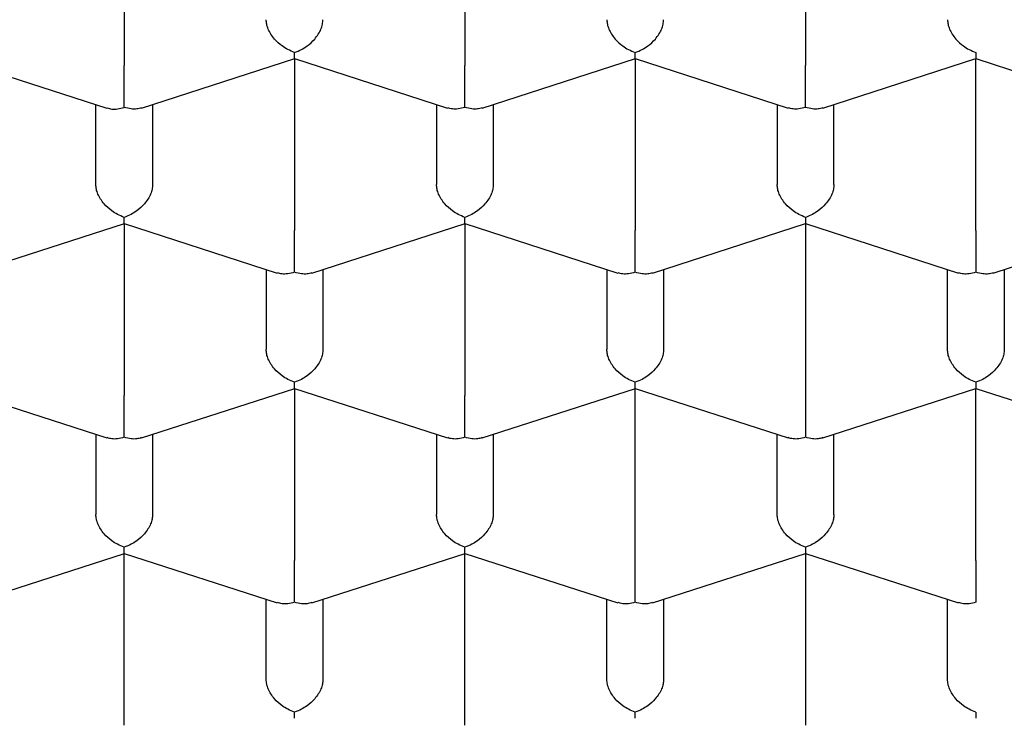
# Model space of a CAD drawing. Header units: millimetres. Extents: x 8 to 1084, y 12 to 961.
# Tile 9 of 48: x 405.23 to 409.57, y 838.36 to 841.43. Entities that reach past the tile are written whole.
import ezdxf

# ---------------------------------------------------------------- set-up
doc = ezdxf.new("R2010")
doc.units = ezdxf.units.MM

msp = doc.modelspace()

# ---------------------------------------------------------------- linework, layer by layer
at = {"color": 7, "linetype": 'Continuous', "lineweight": 30}
for p, q in [((405.6909, 841.9896), (405.6909, 841.2332)), ((407.1909, 841.9896), (407.1909, 841.2332)), ((408.6909, 841.9896), (408.6909, 841.2332)), ((404.9405, 841.2634), (405.6146, 841.0457)), ((405.7673, 841.0458), (406.4414, 841.2634)), ((406.4405, 841.2634), (407.1144, 841.0458)), ((406.4409, 841.2632), (406.4409, 840.5067)), ((407.2673, 841.0458), (407.9414, 841.2634)), ((407.9405, 841.2634), (408.6144, 841.0458)), ((407.9409, 841.2632), (407.9409, 840.5067)), ((408.7673, 841.0458), (409.4412, 841.2634)), ((409.4403, 841.2634), (410.1144, 841.0458)), ((409.4409, 840.5067), (409.4409, 841.2632)), ((405.5659, 840.7085), (405.5659, 841.0614)), ((405.8159, 841.0614), (405.8159, 840.7085)), ((407.0659, 841.0614), (407.0659, 840.7085)), ((407.3159, 841.0614), (407.3159, 840.7085)), ((408.5659, 841.0614), (408.5659, 840.7085)), ((408.8159, 840.7085), (408.8159, 841.0614)), ((405.0173, 840.3194), (405.6914, 840.537)), ((405.6905, 840.5369), (406.3644, 840.3194)), ((405.6909, 840.5368), (405.6909, 839.7803)), ((406.5173, 840.3194), (407.1914, 840.537)), ((407.1905, 840.5369), (407.8644, 840.3194)), ((407.1909, 840.5368), (407.1909, 839.7803)), ((408.0173, 840.3194), (408.6912, 840.5369)), ((408.6903, 840.537), (409.3644, 840.3194)), ((408.6909, 840.5368), (408.6909, 839.7803)), ((409.5173, 840.3194), (410.1912, 840.5369)), ((406.3159, 840.335), (406.3159, 839.9821)), ((406.5659, 840.335), (406.5659, 839.9821)), ((407.8159, 840.335), (407.8159, 839.9821)), ((408.0659, 840.335), (408.0659, 839.9821)), ((409.3159, 839.9821), (409.3159, 840.335)), ((409.5659, 840.335), (409.5659, 839.9821)), ((404.9405, 839.8105), (405.6144, 839.5929)), ((405.7673, 839.5929), (406.4414, 839.8106)), ((406.4405, 839.8105), (407.1144, 839.5929)), ((406.4409, 839.8104), (406.4409, 839.0539)), ((407.2673, 839.5929), (407.9414, 839.8106)), ((407.9405, 839.8105), (408.6144, 839.5929)), ((407.9409, 839.0539), (407.9409, 839.8104)), ((408.7673, 839.5929), (409.4412, 839.8105)), ((409.4403, 839.8106), (410.1144, 839.5929)), ((409.4409, 839.0539), (409.4409, 839.8104)), ((405.5659, 839.6086), (405.5659, 839.2557)), ((405.8159, 839.6086), (405.8159, 839.2557)), ((407.0659, 839.6086), (407.0659, 839.2557)), ((407.3159, 839.6086), (407.3159, 839.2557)), ((408.5659, 839.2557), (408.5659, 839.6086)), ((408.8159, 839.2557), (408.8159, 839.6086)), ((405.0173, 838.8665), (405.6914, 839.0842)), ((405.6905, 839.0841), (406.3644, 838.8665)), ((405.6909, 838.3275), (405.6909, 839.084)), ((406.5173, 838.8665), (407.1914, 839.0842)), ((407.1905, 839.0841), (407.8644, 838.8665)), ((407.1909, 838.3275), (407.1909, 839.084)), ((408.0173, 838.8665), (408.6912, 839.0841)), ((408.6903, 839.0842), (409.3644, 838.8665)), ((408.6909, 839.084), (408.6909, 838.3275)), ((406.3159, 838.5293), (406.3159, 838.8822)), ((406.5659, 838.8822), (406.5659, 838.5293)), ((407.8159, 838.5293), (407.8159, 838.8822)), ((408.0659, 838.8822), (408.0659, 838.5293)), ((409.3159, 838.5293), (409.3159, 838.8822))]:
    msp.add_line(p, q, dxfattribs=at)
for points, knots in [([(402.1659, 841.16), (402.1671, 841.2206), (402.1697, 841.3417), (402.1902, 841.5231), (402.2228, 841.7038), (402.2687, 841.8837), (402.3276, 842.0624), (402.3994, 842.2396), (402.4839, 842.4151), (402.5819, 842.59), (402.6937, 842.7642), (402.8195, 842.9371), (402.958, 843.107), (403.109, 843.2735), (403.2722, 843.4363), (403.4474, 843.5951), (403.6342, 843.7498), (403.8341, 843.9014), (404.0475, 844.0495), (404.2741, 844.1938), (404.5115, 844.3325), (404.7569, 844.4642), (405.0096, 844.5887), (405.2689, 844.7062), (405.5367, 844.8175), (405.8151, 844.9235), (406.1041, 845.0238), (406.4033, 845.118), (406.7095, 845.2049), (407.019, 845.2837), (407.3312, 845.3544), (407.6454, 845.4172), (407.964, 845.4727), (408.2894, 845.5211), (408.6214, 845.5622), (408.9596, 845.5957), (409.3, 845.6211), (409.6387, 845.6382), (409.9751, 845.6471), (410.3088, 845.6482), (410.6423, 845.6416), (410.9781, 845.6271), (411.3158, 845.6045), (411.6547, 845.5735), (411.9909, 845.5345), (412.3206, 845.488), (412.6434, 845.4342), (412.9589, 845.3735), (413.2697, 845.3056), (413.578, 845.2298), (413.8832, 845.1459), (414.1847, 845.0539), (414.4789, 844.9549), (414.7624, 844.8499), (415.0352, 844.7394), (415.297, 844.6237), (415.55, 844.502), (415.7961, 844.3734), (416.0345, 844.2377), (416.2645, 844.0951), (416.4834, 843.9472), (416.6889, 843.7956), (416.8808, 843.6408), (417.0594, 843.4832), (417.2261, 843.3216), (417.3822, 843.1546), (417.5268, 842.9825), (417.6595, 842.8054), (417.7785, 842.6253), (417.8882, 842.4348), (417.9858, 842.2338), (418.0692, 842.0221), (418.1345, 841.8081), (418.181, 841.5927), (418.2104, 841.3765), (418.214, 841.2321), (418.2159, 841.16)], [0, 0, 0, 0, 0.012881, 0.025772, 0.038664, 0.051545, 0.064426, 0.077317, 0.090209, 0.10309, 0.116325, 0.129571, 0.142817, 0.156052, 0.169277, 0.182514, 0.195751, 0.208977, 0.222586, 0.236209, 0.249831, 0.26344, 0.276666, 0.289903, 0.30314, 0.316365, 0.329975, 0.343597, 0.357219, 0.370828, 0.384054, 0.397291, 0.410528, 0.423753, 0.437363, 0.450985, 0.464607, 0.478217, 0.491442, 0.504679, 0.517916, 0.531142, 0.544751, 0.558373, 0.571995, 0.585605, 0.598831, 0.612068, 0.625305, 0.63853, 0.65214, 0.665762, 0.679384, 0.692993, 0.706219, 0.719456, 0.732693, 0.745918, 0.759528, 0.77315, 0.786772, 0.800382, 0.813607, 0.826844, 0.840081, 0.853307, 0.866916, 0.880538, 0.89416, 0.90777, 0.923112, 0.938489, 0.953885, 0.969281, 0.984658, 1, 1, 1, 1]), ([(406.4409, 841.291), (406.4308, 841.2948), (406.4121, 841.302), (406.3816, 841.3215), (406.3556, 841.3445), (406.336, 841.3708), (406.3244, 841.393), (406.3172, 841.4147), (406.3163, 841.4283), (406.3159, 841.4349)], [0, 0, 0, 0, 0.1651044, 0.3072931, 0.5226184, 0.6510258, 0.7726688, 0.8885917, 1, 1, 1, 1]), ([(406.4409, 841.291), (406.451, 841.2948), (406.4698, 841.3019), (406.5005, 841.3212), (406.5261, 841.3446), (406.5458, 841.3708), (406.5574, 841.3929), (406.5645, 841.4147), (406.5654, 841.4283), (406.5659, 841.4349)], [0, 0, 0, 0, 0.165104, 0.307293, 0.522618, 0.651026, 0.772669, 0.888592, 1, 1, 1, 1]), ([(407.8159, 841.4349), (407.8163, 841.4283), (407.8172, 841.4147), (407.8244, 841.3929), (407.836, 841.3708), (407.8557, 841.3446), (407.8813, 841.3212), (407.9119, 841.3019), (407.9307, 841.2948), (407.9409, 841.291)], [0, 0, 0, 0, 0.111393, 0.227311, 0.348959, 0.477381, 0.69267, 0.834868, 1, 1, 1, 1]), ([(407.9409, 841.291), (407.951, 841.2948), (407.9698, 841.3019), (408.0005, 841.3212), (408.0261, 841.3446), (408.0458, 841.3708), (408.0574, 841.3929), (408.0645, 841.4147), (408.0654, 841.4283), (408.0659, 841.4349)], [0, 0, 0, 0, 0.165104, 0.307293, 0.522618, 0.651026, 0.772669, 0.888592, 1, 1, 1, 1]), ([(409.3159, 841.4349), (409.3163, 841.4283), (409.3172, 841.4147), (409.3244, 841.3929), (409.336, 841.3708), (409.3557, 841.3446), (409.3813, 841.3212), (409.4119, 841.3019), (409.4307, 841.2948), (409.4409, 841.291)], [0, 0, 0, 0, 0.1113932, 0.2273113, 0.3489592, 0.477381, 0.6926704, 0.8348682, 1, 1, 1, 1]), ([(400.841, 841.3347), (400.8415, 841.3081), (400.8424, 841.2541), (400.8465, 841.1755), (400.8523, 841.097), (400.8599, 841.019), (400.869, 840.9431), (400.8791, 840.8727), (400.8896, 840.809), (400.8998, 840.7541), (400.9094, 840.7063), (400.9182, 840.6652), (400.9269, 840.6271), (400.9366, 840.5868), (400.9485, 840.5399), (400.9632, 840.4857), (400.9807, 840.425), (401.0067, 840.3414), (401.041, 840.2409), (401.0804, 840.1378), (401.1155, 840.0526), (401.1453, 839.9846), (401.1733, 839.924), (401.199, 839.8706), (401.2245, 839.8193), (401.2529, 839.7644), (401.287, 839.7011), (401.3423, 839.6029), (401.4214, 839.4724), (401.5277, 839.3133), (401.6165, 839.192), (401.6811, 839.1086), (401.7176, 839.0627), (401.7545, 839.0174), (401.7919, 838.9726), (401.8288, 838.9294), (401.8632, 838.8899), (401.8928, 838.8567), (401.9163, 838.8307), (401.9347, 838.8106), (401.9517, 838.7921), (401.9711, 838.7712), (401.9955, 838.7454), (402.0251, 838.7144), (402.0649, 838.6735), (402.1163, 838.6218), (402.1789, 838.5607), (402.2465, 838.4967), (402.3168, 838.4323), (402.3893, 838.3679), (402.4643, 838.3035), (402.5416, 838.239), (402.6303, 838.1673), (402.7315, 838.0885), (402.8453, 838.0036), (402.9582, 837.9227), (403.0652, 837.849), (403.1615, 837.7849), (403.239, 837.7349), (403.2989, 837.6971), (403.3437, 837.6692), (403.3836, 837.6447), (403.4193, 837.623), (403.4534, 837.6026), (403.4895, 837.5812), (403.5365, 837.5536), (403.5979, 837.5181), (403.6758, 837.4741), (403.7673, 837.4237), (403.8728, 837.3673), (403.9916, 837.3059), (404.1182, 837.2427), (404.2461, 837.1812), (404.3796, 837.1193), (404.5171, 837.0581), (404.6572, 836.998), (404.7885, 836.9439), (404.9104, 836.8954), (405.0254, 836.8511), (405.1394, 836.8086), (405.2598, 836.7651), (405.3917, 836.7191), (405.5366, 836.6705), (405.695, 836.6196), (405.8635, 836.5681), (406.0411, 836.5165), (406.2213, 836.467), (406.4003, 836.4205), (406.5715, 836.3785), (406.7426, 836.3386), (406.912, 836.3013), (407.0782, 836.2668), (407.2301, 836.2371), (407.3688, 836.2112), (407.5022, 836.1876), (407.6478, 836.1633), (407.8146, 836.1372), (408.005, 836.1097), (408.2117, 836.0827), (408.4184, 836.0586), (408.6231, 836.0374), (408.8227, 836.0193), (409.0251, 836.0035), (409.2227, 835.9906), (409.408, 835.9807), (409.5804, 835.9734), (409.7398, 835.9683), (409.8874, 835.9649), (410.0261, 835.9629), (410.1578, 835.9622), (410.29, 835.9624), (410.4276, 835.9638), (410.5769, 835.9666), (410.7381, 835.9712), (410.9226, 835.9783), (411.1317, 835.9889), (411.3648, 836.004), (411.6057, 836.0232), (411.8822, 836.0495), (412.1886, 836.0844), (412.523, 836.1299), (412.8503, 836.1817), (413.1705, 836.2396), (413.5115, 836.309), (413.8719, 836.3918), (414.2495, 836.4899), (414.6157, 836.5965), (414.9702, 836.7111), (415.3107, 836.8326), (415.6372, 836.9606), (415.9498, 837.0945), (416.2506, 837.2351), (416.4694, 837.3463), (416.6135, 837.4235), (416.6876, 837.4642), (416.759, 837.5041), (416.8235, 837.5411), (416.8776, 837.5726), (416.9177, 837.5963), (416.9458, 837.6131), (416.9679, 837.6264), (416.9925, 837.6413), (417.0243, 837.6608), (417.0642, 837.6854), (417.112, 837.7154), (417.1675, 837.7508), (417.2297, 837.7912), (417.2954, 837.8349), (417.3616, 837.8798), (417.4261, 837.9247), (417.5165, 837.9889), (417.6297, 838.0723), (417.7679, 838.1795), (417.9026, 838.2896), (418.0344, 838.4036), (418.159, 838.5175), (418.2555, 838.6109), (418.3266, 838.6826), (418.3727, 838.7302), (418.4137, 838.7736), (418.4465, 838.809), (418.472, 838.837), (418.4932, 838.8606), (418.5158, 838.886), (418.5434, 838.9175), (418.5773, 838.9568), (418.6172, 839.0042), (418.6609, 839.0576), (418.7058, 839.1141), (418.7495, 839.171), (418.7913, 839.227), (418.8533, 839.3127), (418.9308, 839.4262), (419.0042, 839.5435), (419.0547, 839.6295), (419.0852, 839.6835), (419.1096, 839.7279), (419.1267, 839.7601), (419.1382, 839.7821), (419.147, 839.7991), (419.1575, 839.8197), (419.1714, 839.8473), (419.1904, 839.8859), (419.2139, 839.9353), (419.24, 839.9926), (419.2655, 840.0511), (419.2892, 840.1083), (419.3112, 840.1639), (419.3327, 840.221), (419.3532, 840.2782), (419.3718, 840.3333), (419.3871, 840.3809), (419.3981, 840.4169), (419.4061, 840.444), (419.413, 840.4676), (419.421, 840.4961), (419.4309, 840.5324), (419.4423, 840.5768), (419.4549, 840.6291), (419.4693, 840.6934), (419.4849, 840.7709), (419.5007, 840.8624), (419.5153, 840.9648), (419.5274, 841.0783), (419.5364, 841.2028), (419.538, 841.2895), (419.5389, 841.3346)], [0, 0, 0, 0, 0.004016, 0.008152, 0.012411, 0.016796, 0.02131, 0.025683, 0.029368, 0.032626, 0.035458, 0.037863, 0.039905, 0.042206, 0.044925, 0.048063, 0.051618, 0.055432, 0.062544, 0.069109, 0.073517, 0.077573, 0.081174, 0.084317, 0.087132, 0.090391, 0.094225, 0.098615, 0.108308, 0.118264, 0.128344, 0.131319, 0.134272, 0.137202, 0.140111, 0.142997, 0.145682, 0.147877, 0.149579, 0.150834, 0.151887, 0.153279, 0.155018, 0.157102, 0.159532, 0.163328, 0.167665, 0.172117, 0.176618, 0.18117, 0.18577, 0.190421, 0.195121, 0.201464, 0.207896, 0.214265, 0.220003, 0.225056, 0.229426, 0.231984, 0.234232, 0.23622, 0.238006, 0.239591, 0.241292, 0.243367, 0.246533, 0.250299, 0.254665, 0.259632, 0.2652, 0.271196, 0.276969, 0.282452, 0.288936, 0.294963, 0.300535, 0.305651, 0.310313, 0.314858, 0.319727, 0.325071, 0.330889, 0.337184, 0.343953, 0.350772, 0.357915, 0.364764, 0.371211, 0.377257, 0.383916, 0.390008, 0.395532, 0.400488, 0.405038, 0.409892, 0.416112, 0.422873, 0.430174, 0.438016, 0.444679, 0.451688, 0.458924, 0.465807, 0.472261, 0.478181, 0.483688, 0.48878, 0.493459, 0.498047, 0.502399, 0.507135, 0.512286, 0.517852, 0.523832, 0.531413, 0.53957, 0.5481, 0.556576, 0.568566, 0.580418, 0.592132, 0.603709, 0.615154, 0.629591, 0.643894, 0.658064, 0.672102, 0.686019, 0.699574, 0.713016, 0.726371, 0.739677, 0.74321, 0.746739, 0.750265, 0.753503, 0.756156, 0.758223, 0.759437, 0.760346, 0.761524, 0.763119, 0.76513, 0.767558, 0.770403, 0.773666, 0.777217, 0.780736, 0.784207, 0.787629, 0.795506, 0.803114, 0.811435, 0.819509, 0.827479, 0.835349, 0.838779, 0.842093, 0.845009, 0.847509, 0.849181, 0.850601, 0.852187, 0.85421, 0.85681, 0.859895, 0.86346, 0.867165, 0.870796, 0.874353, 0.877835, 0.887027, 0.895655, 0.899527, 0.902811, 0.905507, 0.907614, 0.908638, 0.909489, 0.910681, 0.912328, 0.914432, 0.917574, 0.921115, 0.924572, 0.927933, 0.931199, 0.93437, 0.937984, 0.941257, 0.94403, 0.946305, 0.947515, 0.94872, 0.950383, 0.95252, 0.955132, 0.958219, 0.961781, 0.966536, 0.971937, 0.977985, 0.984678, 0.992017, 1, 1, 1, 1]), ([(406.441, 841.2649), (406.441, 841.2648), (406.4412, 841.2646), (406.441, 841.2742), (406.4409, 841.2851), (406.4409, 841.291)], [0, 0, 0, 0, 0.304743, 0.62643, 1, 1, 1, 1]), ([(407.941, 841.2649), (407.941, 841.2648), (407.9412, 841.2646), (407.941, 841.2742), (407.9409, 841.2851), (407.9409, 841.291)], [0, 0, 0, 0, 0.304743, 0.62643, 1, 1, 1, 1]), ([(409.4409, 841.291), (409.4408, 841.2851), (409.4407, 841.2742), (409.4406, 841.2646), (409.4407, 841.2648), (409.4408, 841.2649)], [0, 0, 0, 0, 0.373148, 0.694505, 1, 1, 1, 1]), ([(405.6909, 841.0488), (405.6909, 841.0559), (405.691, 841.0691), (405.6912, 841.0984), (405.6908, 841.1299), (405.6909, 841.1625), (405.691, 841.1884), (405.6909, 841.2125), (405.6909, 841.2264), (405.6909, 841.2332)], [0, 0, 0, 0, 0.1651044, 0.3072931, 0.5226184, 0.6510258, 0.7726688, 0.8885917, 1, 1, 1, 1]), ([(407.1909, 841.0488), (407.1909, 841.0559), (407.191, 841.0691), (407.1912, 841.0984), (407.1908, 841.1299), (407.1909, 841.1625), (407.191, 841.1884), (407.1909, 841.2125), (407.1909, 841.2264), (407.1909, 841.2332)], [0, 0, 0, 0, 0.1651044, 0.3072931, 0.5226184, 0.6510258, 0.7726688, 0.8885917, 1, 1, 1, 1]), ([(408.6909, 841.0488), (408.6909, 841.0559), (408.691, 841.0691), (408.6912, 841.0984), (408.6908, 841.1299), (408.6909, 841.1625), (408.691, 841.1884), (408.6909, 841.2125), (408.6909, 841.2264), (408.6909, 841.2332)], [0, 0, 0, 0, 0.1651044, 0.3072931, 0.5226184, 0.6510258, 0.7726688, 0.8885917, 1, 1, 1, 1]), ([(418.2159, 841.16), (418.2146, 841.0997), (418.2121, 840.979), (418.1917, 840.7978), (418.1591, 840.6168), (418.1131, 840.4365), (418.0542, 840.2576), (417.9824, 840.0804), (417.8979, 839.9049), (417.7999, 839.7299), (417.688, 839.5558), (417.5622, 839.3829), (417.4237, 839.213), (417.2727, 839.0465), (417.1095, 838.8838), (416.9343, 838.725), (416.7475, 838.5704), (416.5476, 838.4189), (416.3343, 838.2708), (416.1076, 838.1265), (415.8702, 837.9878), (415.6248, 837.8562), (415.3721, 837.7317), (415.1128, 837.6142), (414.845, 837.5029), (414.5666, 837.3969), (414.2777, 837.2966), (413.9784, 837.2024), (413.6722, 837.1154), (413.3628, 837.0366), (413.0506, 836.9658), (412.7364, 836.903), (412.4178, 836.8474), (412.0923, 836.7989), (411.7603, 836.7577), (411.4221, 836.7242), (411.0818, 836.6988), (410.7626, 836.6827), (410.4655, 836.6742), (410.1741, 836.6714), (409.8659, 836.6748), (409.5408, 836.6859), (409.216, 836.7044), (408.8925, 836.7303), (408.5715, 836.7635), (408.2535, 836.8039), (407.9386, 836.8516), (407.6247, 836.9068), (407.3123, 836.9698), (407.002, 837.0406), (406.6973, 837.1187), (406.3991, 837.2036), (406.108, 837.2953), (405.8243, 837.3935), (405.5481, 837.4983), (405.2774, 837.6103), (405.013, 837.7299), (404.7554, 837.8569), (404.5077, 837.9898), (404.2727, 838.1273), (404.0505, 838.2688), (403.8409, 838.414), (403.6423, 838.5639), (403.4532, 838.7198), (403.2744, 838.8815), (403.1065, 839.049), (402.9515, 839.2204), (402.8111, 839.3936), (402.6852, 839.5683), (402.5734, 839.7441), (402.4747, 839.9224), (402.3886, 840.1045), (402.3156, 840.2902), (402.2563, 840.4794), (402.2114, 840.6698), (402.1836, 840.8469), (402.1684, 841.0104), (402.1667, 841.1101), (402.1659, 841.16)], [0, 0, 0, 0, 0.012844, 0.025688, 0.038616, 0.051545, 0.064426, 0.077317, 0.090208, 0.103089, 0.116324, 0.12957, 0.142816, 0.156051, 0.169276, 0.182513, 0.19575, 0.208976, 0.222585, 0.236207, 0.249829, 0.263439, 0.276664, 0.289901, 0.303138, 0.316363, 0.329973, 0.343595, 0.357217, 0.370826, 0.384052, 0.397288, 0.410525, 0.423751, 0.43736, 0.450982, 0.464604, 0.478214, 0.4891, 0.5, 0.512889, 0.525778, 0.538753, 0.551728, 0.564654, 0.577592, 0.590529, 0.603456, 0.61674, 0.630036, 0.643332, 0.656616, 0.669842, 0.683078, 0.696315, 0.709541, 0.72315, 0.736772, 0.750394, 0.764004, 0.777229, 0.790466, 0.803703, 0.816928, 0.830538, 0.84416, 0.857782, 0.871391, 0.884617, 0.897854, 0.91109, 0.924316, 0.937925, 0.951547, 0.965169, 0.978779, 0.989383, 1, 1, 1, 1]), ([(405.6151, 841.0472), (405.6219, 841.0449), (405.636, 841.0401), (405.6622, 841.0413), (405.6808, 841.0462), (405.6909, 841.0488)], [0, 0, 0, 0, 0.304743, 0.62643, 1, 1, 1, 1]), ([(405.7668, 841.0473), (405.76, 841.0451), (405.7461, 841.0404), (405.7197, 841.0414), (405.7009, 841.0462), (405.6909, 841.0488)], [0, 0, 0, 0, 0.305413, 0.62679, 1, 1, 1, 1]), ([(407.1909, 841.0488), (407.1808, 841.0462), (407.162, 841.0414), (407.1356, 841.0404), (407.1217, 841.0451), (407.1149, 841.0473)], [0, 0, 0, 0, 0.373148, 0.694505, 1, 1, 1, 1]), ([(407.2668, 841.0473), (407.26, 841.0451), (407.2461, 841.0404), (407.2197, 841.0414), (407.2009, 841.0462), (407.1909, 841.0488)], [0, 0, 0, 0, 0.305413, 0.62679, 1, 1, 1, 1]), ([(408.6909, 841.0488), (408.6808, 841.0462), (408.662, 841.0414), (408.6356, 841.0404), (408.6217, 841.0451), (408.6149, 841.0473)], [0, 0, 0, 0, 0.373148, 0.694505, 1, 1, 1, 1]), ([(408.7668, 841.0473), (408.76, 841.0451), (408.7461, 841.0404), (408.7197, 841.0414), (408.7009, 841.0462), (408.6909, 841.0488)], [0, 0, 0, 0, 0.305413, 0.62679, 1, 1, 1, 1]), ([(401.8187, 840.6973), (401.8239, 840.6813), (401.8359, 840.6445), (401.8535, 840.5952), (401.8694, 840.5517), (401.8867, 840.5064), (401.9057, 840.4587), (401.936, 840.3861), (401.9784, 840.2914), (402.026, 840.1942), (402.066, 840.1177), (402.096, 840.0626), (402.1255, 840.0106), (402.1538, 839.9622), (402.1828, 839.9141), (402.2133, 839.8652), (402.2454, 839.8153), (402.2826, 839.7594), (402.3225, 839.7014), (402.3641, 839.6433), (402.3998, 839.595), (402.4277, 839.5581), (402.4508, 839.5283), (402.4721, 839.501), (402.4976, 839.469), (402.5284, 839.4311), (402.5702, 839.3809), (402.6199, 839.323), (402.6703, 839.2664), (402.7132, 839.2195), (402.753, 839.1769), (402.7973, 839.1307), (402.8469, 839.0803), (402.8976, 839.0301), (402.9466, 838.9829), (402.9914, 838.9407), (403.0306, 838.9047), (403.0634, 838.875), (403.0932, 838.8483), (403.1305, 838.8155), (403.1796, 838.7732), (403.2424, 838.7203), (403.316, 838.6602), (403.4014, 838.5927), (403.4997, 838.518), (403.6099, 838.4376), (403.7326, 838.3521), (403.8417, 838.2795), (403.9298, 838.223), (403.9886, 838.1861), (404.0388, 838.1552), (404.0794, 838.1307), (404.1104, 838.1121), (404.1399, 838.0946), (404.1746, 838.0742), (404.2215, 838.0471), (404.2767, 838.0156), (404.3397, 837.9805), (404.4096, 837.9423), (404.4859, 837.9016), (404.5659, 837.8601), (404.647, 837.819), (404.7962, 837.7454), (405.0175, 837.6424), (405.3165, 837.5153), (405.6233, 837.3966), (405.9369, 837.2863), (406.1895, 837.2059), (406.3764, 837.1505), (406.4925, 837.1175), (406.6027, 837.0872), (406.7035, 837.0606), (406.7936, 837.0375), (406.8594, 837.0212), (406.9045, 837.0102), (406.9362, 837.0025), (406.9759, 836.9931), (407.0267, 836.9812), (407.0862, 836.9675), (407.1501, 836.9532), (407.2498, 836.9314), (407.381, 836.904), (407.5494, 836.871), (407.7149, 836.8409), (407.8759, 836.8137), (408.0224, 836.7907), (408.1541, 836.7714), (408.264, 836.7563), (408.3538, 836.7446), (408.4255, 836.7357), (408.4877, 836.7282), (408.5405, 836.7221), (408.5857, 836.717), (408.6374, 836.7113), (408.7036, 836.7043), (408.7902, 836.6956), (408.8937, 836.6859), (409.0149, 836.6755), (409.1546, 836.6648), (409.3106, 836.6545), (409.4829, 836.645), (409.668, 836.6372), (409.8652, 836.6314), (410.0738, 836.6282), (410.2971, 836.628), (410.5349, 836.6316), (410.7869, 836.6395), (411.0529, 836.6527), (411.3324, 836.6718), (411.5905, 836.6945), (411.8239, 836.7192), (412.0252, 836.7435), (412.2193, 836.7697), (412.4001, 836.7967), (412.5662, 836.8236), (412.7265, 836.8516), (412.8791, 836.8801), (413.0221, 836.9086), (413.1451, 836.9344), (413.2484, 836.9571), (413.3241, 836.9743), (413.3767, 836.9865), (413.4105, 836.9944), (413.4377, 837.0009), (413.4585, 837.0059), (413.4755, 837.01), (413.4958, 837.0149), (413.5265, 837.0225), (413.572, 837.0338), (413.6299, 837.0484), (413.6963, 837.0656), (413.788, 837.0899), (413.9062, 837.1224), (414.053, 837.1646), (414.2103, 837.2123), (414.3749, 837.2648), (414.5562, 837.3257), (414.7476, 837.394), (414.9454, 837.4691), (415.1343, 837.5453), (415.3146, 837.6222), (415.4862, 837.6995), (415.649, 837.7767), (415.7851, 837.8446), (415.8935, 837.9009), (415.9736, 837.9436), (416.0412, 837.9805), (416.09, 838.0078), (416.1234, 838.0266), (416.1443, 838.0385), (416.162, 838.0487), (416.1766, 838.057), (416.1907, 838.0652), (416.2088, 838.0757), (416.2349, 838.091), (416.2705, 838.1121), (416.314, 838.1381), (416.362, 838.1674), (416.4113, 838.198), (416.5199, 838.2665), (416.6384, 838.3449), (416.7666, 838.4347), (416.8507, 838.4955), (416.9361, 838.5594), (417.0228, 838.6265), (417.1099, 838.6964), (417.1822, 838.7566), (417.2377, 838.8043), (417.2749, 838.8367), (417.3054, 838.8638), (417.3296, 838.8856), (417.3494, 838.9036), (417.3692, 838.9217), (417.3929, 838.9436), (417.4253, 838.974), (417.4659, 839.0128), (417.5131, 839.059), (417.563, 839.109), (417.6137, 839.1614), (417.663, 839.2137), (417.7277, 839.2844), (417.8052, 839.3729), (417.8866, 839.4716), (417.957, 839.5617), (418.018, 839.6436), (418.0769, 839.7266), (418.1334, 839.8105), (418.1797, 839.8828), (418.2174, 839.9444), (418.2461, 839.9929), (418.2718, 840.0377), (418.2945, 840.0786), (418.3167, 840.1196), (418.3408, 840.1654), (418.3662, 840.2155), (418.391, 840.2665), (418.4137, 840.3147), (418.4346, 840.3612), (418.4546, 840.4071), (418.4746, 840.4548), (418.4952, 840.5061), (418.5182, 840.5665), (418.5393, 840.6248), (418.5521, 840.6637), (418.5568, 840.678)], [0, 0, 0, 0, 0.0027405, 0.0063146, 0.0095958, 0.0129405, 0.0163969, 0.0199534, 0.0282685, 0.0365191, 0.0407326, 0.0447771, 0.0484727, 0.052087, 0.05538, 0.0591002, 0.0629435, 0.0664999, 0.0716479, 0.0760463, 0.0797329, 0.0827139, 0.0845331, 0.0866435, 0.0890591, 0.0919996, 0.0955394, 0.1009131, 0.1057847, 0.1091178, 0.1122576, 0.116158, 0.1204659, 0.1247323, 0.1286667, 0.1323502, 0.1354202, 0.1378712, 0.1399826, 0.1423062, 0.1464156, 0.1510847, 0.1563127, 0.1625328, 0.1693908, 0.1768854, 0.1850153, 0.1937788, 0.198, 0.2017132, 0.2048164, 0.2073102, 0.209195, 0.2105009, 0.212702, 0.2155375, 0.219007, 0.2226401, 0.2267779, 0.2313499, 0.2359747, 0.2405951, 0.245211, 0.2611982, 0.2771334, 0.2930088, 0.3087972, 0.3244977, 0.3302332, 0.3359322, 0.3412286, 0.3460016, 0.3502516, 0.3539789, 0.355249, 0.3565901, 0.358426, 0.3607838, 0.3636553, 0.3666666, 0.369612, 0.377372, 0.3846345, 0.3925263, 0.3997349, 0.4062612, 0.4121062, 0.4172708, 0.4208445, 0.4240007, 0.4267397, 0.4290617, 0.4309669, 0.4326924, 0.4358866, 0.4396858, 0.4440902, 0.4494811, 0.455567, 0.4623484, 0.4698255, 0.4779987, 0.4863805, 0.4953872, 0.5050191, 0.5152767, 0.5261602, 0.5376702, 0.549807, 0.5625712, 0.5714298, 0.5805114, 0.58917, 0.5972216, 0.6046659, 0.6115025, 0.618904, 0.6254297, 0.6310792, 0.6358522, 0.6397483, 0.6416221, 0.6431953, 0.6444678, 0.6454397, 0.6461109, 0.6468578, 0.6482829, 0.6504235, 0.6532668, 0.656455, 0.6598262, 0.6663015, 0.673361, 0.6810055, 0.689234, 0.6976187, 0.7080676, 0.7182407, 0.7281376, 0.7377581, 0.7471017, 0.7561682, 0.7648598, 0.7702271, 0.7749025, 0.7788852, 0.7821748, 0.7836212, 0.7848771, 0.7859427, 0.7868177, 0.7875114, 0.7885108, 0.7900931, 0.7922584, 0.7950071, 0.798087, 0.8011595, 0.8042228, 0.8185408, 0.8239968, 0.829667, 0.8355553, 0.841662, 0.8479873, 0.8544076, 0.857719, 0.8605521, 0.8629065, 0.8647821, 0.8661785, 0.8675486, 0.8694098, 0.8717631, 0.8752649, 0.8791881, 0.8833278, 0.8876843, 0.8920889, 0.8961006, 0.9048047, 0.9132537, 0.9193263, 0.9257332, 0.9321709, 0.9382925, 0.9445097, 0.9481827, 0.9518872, 0.9551723, 0.9579867, 0.9607854, 0.9640694, 0.9678568, 0.9715601, 0.9749483, 0.9780972, 0.98129, 0.9846705, 0.9882589, 0.9923931, 0.9971983, 1, 1, 1, 1]), ([(405.6909, 840.5645), (405.6808, 840.5684), (405.6621, 840.5756), (405.6316, 840.5951), (405.6056, 840.6181), (405.586, 840.6444), (405.5744, 840.6666), (405.5672, 840.6883), (405.5663, 840.7019), (405.5659, 840.7085)], [0, 0, 0, 0, 0.1651044, 0.3072931, 0.5226184, 0.6510258, 0.7726688, 0.8885917, 1, 1, 1, 1]), ([(405.8159, 840.7085), (405.8154, 840.7019), (405.8145, 840.6883), (405.8073, 840.6666), (405.7957, 840.6444), (405.7762, 840.6181), (405.7501, 840.5951), (405.7197, 840.5756), (405.7009, 840.5684), (405.6909, 840.5645)], [0, 0, 0, 0, 0.111393, 0.227311, 0.348959, 0.477381, 0.69267, 0.834868, 1, 1, 1, 1]), ([(407.1909, 840.5645), (407.1808, 840.5684), (407.1621, 840.5756), (407.1316, 840.5951), (407.1056, 840.6181), (407.086, 840.6444), (407.0744, 840.6666), (407.0672, 840.6883), (407.0663, 840.7019), (407.0659, 840.7085)], [0, 0, 0, 0, 0.165104, 0.307293, 0.522618, 0.651026, 0.772669, 0.888592, 1, 1, 1, 1]), ([(407.3159, 840.7085), (407.3154, 840.7019), (407.3145, 840.6883), (407.3073, 840.6666), (407.2957, 840.6444), (407.2762, 840.6181), (407.2501, 840.5951), (407.2197, 840.5756), (407.2009, 840.5684), (407.1909, 840.5645)], [0, 0, 0, 0, 0.111393, 0.227311, 0.348959, 0.477381, 0.69267, 0.834868, 1, 1, 1, 1]), ([(408.6909, 840.5645), (408.6808, 840.5684), (408.6621, 840.5756), (408.6316, 840.5951), (408.6056, 840.6181), (408.586, 840.6444), (408.5744, 840.6666), (408.5672, 840.6883), (408.5663, 840.7019), (408.5659, 840.7085)], [0, 0, 0, 0, 0.165104, 0.307293, 0.522618, 0.651026, 0.772669, 0.888592, 1, 1, 1, 1]), ([(408.8159, 840.7085), (408.8154, 840.7019), (408.8145, 840.6883), (408.8073, 840.6666), (408.7957, 840.6444), (408.7762, 840.6181), (408.7501, 840.5951), (408.7197, 840.5756), (408.7009, 840.5684), (408.6909, 840.5645)], [0, 0, 0, 0, 0.111393, 0.227311, 0.348959, 0.477381, 0.69267, 0.834868, 1, 1, 1, 1]), ([(405.691, 840.5385), (405.691, 840.5384), (405.6912, 840.5382), (405.691, 840.5478), (405.6909, 840.5587), (405.6909, 840.5645)], [0, 0, 0, 0, 0.304743, 0.62643, 1, 1, 1, 1]), ([(407.191, 840.5385), (407.191, 840.5384), (407.1912, 840.5382), (407.191, 840.5478), (407.1909, 840.5587), (407.1909, 840.5645)], [0, 0, 0, 0, 0.304743, 0.62643, 1, 1, 1, 1]), ([(408.6909, 840.5645), (408.6908, 840.5587), (408.6907, 840.5478), (408.6906, 840.5382), (408.6907, 840.5384), (408.6908, 840.5385)], [0, 0, 0, 0, 0.373148, 0.694505, 1, 1, 1, 1]), ([(406.4409, 840.3224), (406.4409, 840.3295), (406.441, 840.3427), (406.4412, 840.372), (406.4408, 840.4035), (406.4409, 840.4361), (406.441, 840.462), (406.4409, 840.4861), (406.4409, 840.4999), (406.4409, 840.5067)], [0, 0, 0, 0, 0.165104, 0.307293, 0.522618, 0.651026, 0.772669, 0.888592, 1, 1, 1, 1]), ([(407.9409, 840.3224), (407.9409, 840.3295), (407.941, 840.3427), (407.9412, 840.372), (407.9408, 840.4035), (407.9409, 840.4361), (407.941, 840.462), (407.9409, 840.4861), (407.9409, 840.4999), (407.9409, 840.5067)], [0, 0, 0, 0, 0.165104, 0.307293, 0.522618, 0.651026, 0.772669, 0.888592, 1, 1, 1, 1]), ([(409.4409, 840.5067), (409.4409, 840.4999), (409.4408, 840.4861), (409.4408, 840.462), (409.4408, 840.4361), (409.4409, 840.4035), (409.4405, 840.372), (409.4407, 840.3427), (409.4408, 840.3295), (409.4409, 840.3224)], [0, 0, 0, 0, 0.111393, 0.227311, 0.348959, 0.477381, 0.69267, 0.834868, 1, 1, 1, 1]), ([(406.4409, 840.3224), (406.4308, 840.3198), (406.412, 840.315), (406.3856, 840.314), (406.3717, 840.3187), (406.3649, 840.3209)], [0, 0, 0, 0, 0.373148, 0.694505, 1, 1, 1, 1]), ([(406.5168, 840.3209), (406.51, 840.3187), (406.4961, 840.314), (406.4697, 840.315), (406.4509, 840.3198), (406.4409, 840.3224)], [0, 0, 0, 0, 0.305413, 0.62679, 1, 1, 1, 1]), ([(407.9409, 840.3224), (407.9308, 840.3198), (407.912, 840.315), (407.8856, 840.314), (407.8717, 840.3187), (407.8649, 840.3209)], [0, 0, 0, 0, 0.373148, 0.694505, 1, 1, 1, 1]), ([(408.0168, 840.3209), (408.01, 840.3187), (407.9961, 840.314), (407.9697, 840.315), (407.9509, 840.3198), (407.9409, 840.3224)], [0, 0, 0, 0, 0.305413, 0.62679, 1, 1, 1, 1]), ([(409.4409, 840.3224), (409.4308, 840.3198), (409.412, 840.315), (409.3856, 840.314), (409.3717, 840.3187), (409.3649, 840.3209)], [0, 0, 0, 0, 0.373148, 0.694505, 1, 1, 1, 1]), ([(409.5168, 840.3209), (409.51, 840.3187), (409.4961, 840.314), (409.4697, 840.315), (409.4509, 840.3198), (409.4409, 840.3224)], [0, 0, 0, 0, 0.305413, 0.62679, 1, 1, 1, 1]), ([(406.4409, 839.8381), (406.4308, 839.842), (406.4121, 839.8492), (406.3816, 839.8687), (406.3556, 839.8917), (406.336, 839.918), (406.3244, 839.9401), (406.3172, 839.9619), (406.3163, 839.9755), (406.3159, 839.9821)], [0, 0, 0, 0, 0.165104, 0.307293, 0.522618, 0.651026, 0.772669, 0.888592, 1, 1, 1, 1]), ([(406.5659, 839.9821), (406.5654, 839.9755), (406.5645, 839.9619), (406.5573, 839.9402), (406.5457, 839.918), (406.5262, 839.8917), (406.5001, 839.8687), (406.4697, 839.8492), (406.4509, 839.842), (406.4409, 839.8381)], [0, 0, 0, 0, 0.1113932, 0.2273113, 0.3489592, 0.477381, 0.6926704, 0.8348682, 1, 1, 1, 1]), ([(407.9409, 839.8381), (407.9308, 839.842), (407.9121, 839.8492), (407.8816, 839.8687), (407.8556, 839.8917), (407.836, 839.918), (407.8244, 839.9401), (407.8172, 839.9619), (407.8163, 839.9755), (407.8159, 839.9821)], [0, 0, 0, 0, 0.165104, 0.307293, 0.522618, 0.651026, 0.772669, 0.888592, 1, 1, 1, 1]), ([(408.0659, 839.9821), (408.0654, 839.9755), (408.0645, 839.9619), (408.0573, 839.9402), (408.0457, 839.918), (408.0262, 839.8917), (408.0001, 839.8687), (407.9697, 839.8492), (407.9509, 839.842), (407.9409, 839.8381)], [0, 0, 0, 0, 0.111393, 0.227311, 0.348959, 0.477381, 0.69267, 0.834868, 1, 1, 1, 1]), ([(409.4409, 839.8381), (409.4308, 839.842), (409.4121, 839.8492), (409.3816, 839.8687), (409.3556, 839.8917), (409.336, 839.918), (409.3244, 839.9401), (409.3172, 839.9619), (409.3163, 839.9755), (409.3159, 839.9821)], [0, 0, 0, 0, 0.165104, 0.307293, 0.522618, 0.651026, 0.772669, 0.888592, 1, 1, 1, 1]), ([(409.5659, 839.9821), (409.5654, 839.9755), (409.5645, 839.9619), (409.5573, 839.9402), (409.5457, 839.918), (409.5262, 839.8917), (409.5001, 839.8687), (409.4697, 839.8492), (409.4509, 839.842), (409.4409, 839.8381)], [0, 0, 0, 0, 0.111393, 0.227311, 0.348959, 0.477381, 0.69267, 0.834868, 1, 1, 1, 1]), ([(406.441, 839.8121), (406.441, 839.812), (406.4412, 839.8118), (406.441, 839.8214), (406.4409, 839.8323), (406.4409, 839.8381)], [0, 0, 0, 0, 0.304743, 0.62643, 1, 1, 1, 1]), ([(407.941, 839.8121), (407.941, 839.812), (407.9412, 839.8118), (407.941, 839.8214), (407.9409, 839.8323), (407.9409, 839.8381)], [0, 0, 0, 0, 0.304743, 0.62643, 1, 1, 1, 1]), ([(409.4409, 839.8381), (409.4408, 839.8323), (409.4407, 839.8214), (409.4406, 839.8118), (409.4407, 839.812), (409.4408, 839.8121)], [0, 0, 0, 0, 0.373148, 0.694505, 1, 1, 1, 1]), ([(405.6909, 839.596), (405.6909, 839.6031), (405.691, 839.6163), (405.6912, 839.6456), (405.6908, 839.6771), (405.6909, 839.7097), (405.691, 839.7356), (405.6909, 839.7597), (405.6909, 839.7735), (405.6909, 839.7803)], [0, 0, 0, 0, 0.165104, 0.307293, 0.522618, 0.651026, 0.772669, 0.888592, 1, 1, 1, 1]), ([(407.1909, 839.596), (407.1909, 839.6031), (407.191, 839.6163), (407.1912, 839.6456), (407.1908, 839.6771), (407.1909, 839.7097), (407.191, 839.7356), (407.1909, 839.7597), (407.1909, 839.7735), (407.1909, 839.7803)], [0, 0, 0, 0, 0.1651044, 0.3072931, 0.5226184, 0.6510258, 0.7726688, 0.8885917, 1, 1, 1, 1]), ([(408.6909, 839.7803), (408.6909, 839.7735), (408.6908, 839.7597), (408.6908, 839.7356), (408.6908, 839.7097), (408.6909, 839.6771), (408.6905, 839.6456), (408.6907, 839.6163), (408.6908, 839.6031), (408.6909, 839.596)], [0, 0, 0, 0, 0.111393, 0.227311, 0.348959, 0.477381, 0.69267, 0.834868, 1, 1, 1, 1]), ([(405.6909, 839.596), (405.6808, 839.5934), (405.662, 839.5886), (405.6356, 839.5876), (405.6217, 839.5922), (405.6149, 839.5945)], [0, 0, 0, 0, 0.3731481, 0.6945049, 1, 1, 1, 1]), ([(405.7668, 839.5945), (405.76, 839.5922), (405.7461, 839.5876), (405.7197, 839.5886), (405.7009, 839.5934), (405.6909, 839.596)], [0, 0, 0, 0, 0.305413, 0.62679, 1, 1, 1, 1]), ([(407.1909, 839.596), (407.1808, 839.5934), (407.162, 839.5886), (407.1356, 839.5876), (407.1217, 839.5922), (407.1149, 839.5945)], [0, 0, 0, 0, 0.373148, 0.694505, 1, 1, 1, 1]), ([(407.2668, 839.5945), (407.26, 839.5922), (407.2461, 839.5876), (407.2197, 839.5886), (407.2009, 839.5934), (407.1909, 839.596)], [0, 0, 0, 0, 0.305413, 0.62679, 1, 1, 1, 1]), ([(408.6909, 839.596), (408.6808, 839.5934), (408.662, 839.5886), (408.6356, 839.5876), (408.6217, 839.5922), (408.6149, 839.5945)], [0, 0, 0, 0, 0.373148, 0.694505, 1, 1, 1, 1]), ([(408.7668, 839.5945), (408.76, 839.5922), (408.7461, 839.5876), (408.7197, 839.5886), (408.7009, 839.5934), (408.6909, 839.596)], [0, 0, 0, 0, 0.305413, 0.62679, 1, 1, 1, 1]), ([(405.6909, 839.1117), (405.6808, 839.1156), (405.6621, 839.1228), (405.6316, 839.1423), (405.6056, 839.1652), (405.586, 839.1916), (405.5744, 839.2137), (405.5672, 839.2355), (405.5663, 839.249), (405.5659, 839.2557)], [0, 0, 0, 0, 0.165104, 0.307293, 0.522618, 0.651026, 0.772669, 0.888592, 1, 1, 1, 1]), ([(405.8159, 839.2557), (405.8154, 839.249), (405.8145, 839.2355), (405.8073, 839.2137), (405.7957, 839.1916), (405.7762, 839.1652), (405.7501, 839.1423), (405.7197, 839.1228), (405.7009, 839.1156), (405.6909, 839.1117)], [0, 0, 0, 0, 0.111393, 0.227311, 0.348959, 0.477381, 0.69267, 0.834868, 1, 1, 1, 1]), ([(407.1909, 839.1117), (407.1808, 839.1156), (407.1621, 839.1228), (407.1316, 839.1423), (407.1056, 839.1652), (407.086, 839.1916), (407.0744, 839.2137), (407.0672, 839.2355), (407.0663, 839.249), (407.0659, 839.2557)], [0, 0, 0, 0, 0.165104, 0.307293, 0.522618, 0.651026, 0.772669, 0.888592, 1, 1, 1, 1]), ([(407.3159, 839.2557), (407.3154, 839.249), (407.3145, 839.2355), (407.3073, 839.2137), (407.2957, 839.1916), (407.2762, 839.1652), (407.2501, 839.1423), (407.2197, 839.1228), (407.2009, 839.1156), (407.1909, 839.1117)], [0, 0, 0, 0, 0.111393, 0.227311, 0.348959, 0.477381, 0.69267, 0.834868, 1, 1, 1, 1]), ([(408.6909, 839.1117), (408.6808, 839.1156), (408.6621, 839.1228), (408.6316, 839.1423), (408.6056, 839.1652), (408.586, 839.1916), (408.5744, 839.2137), (408.5672, 839.2355), (408.5663, 839.249), (408.5659, 839.2557)], [0, 0, 0, 0, 0.165104, 0.307293, 0.522618, 0.651026, 0.772669, 0.888592, 1, 1, 1, 1]), ([(408.8159, 839.2557), (408.8154, 839.249), (408.8145, 839.2355), (408.8073, 839.2137), (408.7957, 839.1916), (408.7762, 839.1652), (408.7501, 839.1423), (408.7197, 839.1228), (408.7009, 839.1156), (408.6909, 839.1117)], [0, 0, 0, 0, 0.1113932, 0.2273113, 0.3489592, 0.477381, 0.6926704, 0.8348682, 1, 1, 1, 1]), ([(405.691, 839.0857), (405.691, 839.0856), (405.6912, 839.0854), (405.691, 839.095), (405.6909, 839.1059), (405.6909, 839.1117)], [0, 0, 0, 0, 0.304743, 0.62643, 1, 1, 1, 1]), ([(407.191, 839.0857), (407.191, 839.0856), (407.1912, 839.0854), (407.191, 839.095), (407.1909, 839.1059), (407.1909, 839.1117)], [0, 0, 0, 0, 0.304743, 0.62643, 1, 1, 1, 1]), ([(408.6909, 839.1117), (408.6908, 839.1059), (408.6907, 839.095), (408.6906, 839.0854), (408.6907, 839.0856), (408.6908, 839.0857)], [0, 0, 0, 0, 0.373509, 0.695176, 1, 1, 1, 1]), ([(406.4409, 838.8696), (406.4409, 838.8767), (406.441, 838.8899), (406.4412, 838.9191), (406.4408, 838.9507), (406.4409, 838.9833), (406.441, 839.0092), (406.4409, 839.0332), (406.4409, 839.0471), (406.4409, 839.0539)], [0, 0, 0, 0, 0.165104, 0.307293, 0.522618, 0.651026, 0.772669, 0.888592, 1, 1, 1, 1]), ([(407.9409, 838.8696), (407.9409, 838.8767), (407.941, 838.8899), (407.9412, 838.9191), (407.9408, 838.9507), (407.9409, 838.9833), (407.941, 839.0092), (407.9409, 839.0332), (407.9409, 839.0471), (407.9409, 839.0539)], [0, 0, 0, 0, 0.1651044, 0.3072931, 0.5226184, 0.6510258, 0.7726688, 0.8885917, 1, 1, 1, 1]), ([(409.4409, 839.0539), (409.4409, 839.0471), (409.4408, 839.0332), (409.4408, 839.0092), (409.4408, 838.9833), (409.4409, 838.9507), (409.4405, 838.9191), (409.4407, 838.8899), (409.4408, 838.8767), (409.4409, 838.8696)], [0, 0, 0, 0, 0.111394, 0.227312, 0.34896, 0.477381, 0.692672, 0.834869, 1, 1, 1, 1]), ([(406.4409, 838.8696), (406.4308, 838.867), (406.412, 838.8622), (406.3856, 838.8612), (406.3717, 838.8658), (406.3649, 838.8681)], [0, 0, 0, 0, 0.373148, 0.694505, 1, 1, 1, 1]), ([(406.5168, 838.8681), (406.51, 838.8658), (406.4961, 838.8612), (406.4697, 838.8622), (406.4509, 838.867), (406.4409, 838.8696)], [0, 0, 0, 0, 0.3054132, 0.6267905, 1, 1, 1, 1]), ([(407.9409, 838.8696), (407.9308, 838.867), (407.912, 838.8622), (407.8856, 838.8612), (407.8717, 838.8658), (407.8649, 838.8681)], [0, 0, 0, 0, 0.373148, 0.694505, 1, 1, 1, 1]), ([(408.0168, 838.8681), (408.01, 838.8658), (407.9961, 838.8612), (407.9697, 838.8622), (407.9509, 838.867), (407.9409, 838.8696)], [0, 0, 0, 0, 0.305413, 0.62679, 1, 1, 1, 1]), ([(409.4409, 838.8696), (409.4308, 838.867), (409.412, 838.8622), (409.3856, 838.8612), (409.3717, 838.8658), (409.3649, 838.8681)], [0, 0, 0, 0, 0.3731482, 0.6945053, 1, 1, 1, 1]), ([(406.4409, 838.3853), (406.4308, 838.3892), (406.4121, 838.3964), (406.3816, 838.4159), (406.3556, 838.4388), (406.336, 838.4652), (406.3244, 838.4873), (406.3172, 838.5091), (406.3163, 838.5226), (406.3159, 838.5293)], [0, 0, 0, 0, 0.165104, 0.307293, 0.522618, 0.651026, 0.772669, 0.888592, 1, 1, 1, 1]), ([(406.5659, 838.5293), (406.5654, 838.5226), (406.5645, 838.5091), (406.5573, 838.4873), (406.5457, 838.4652), (406.5262, 838.4388), (406.5001, 838.4159), (406.4697, 838.3964), (406.4509, 838.3892), (406.4409, 838.3853)], [0, 0, 0, 0, 0.111393, 0.227311, 0.348959, 0.477381, 0.69267, 0.834868, 1, 1, 1, 1]), ([(407.9409, 838.3853), (407.9308, 838.3892), (407.9121, 838.3964), (407.8816, 838.4159), (407.8556, 838.4388), (407.836, 838.4652), (407.8244, 838.4873), (407.8172, 838.5091), (407.8163, 838.5226), (407.8159, 838.5293)], [0, 0, 0, 0, 0.1651044, 0.3072931, 0.5226184, 0.6510258, 0.7726688, 0.8885917, 1, 1, 1, 1]), ([(408.0659, 838.5293), (408.0654, 838.5226), (408.0645, 838.5091), (408.0573, 838.4873), (408.0457, 838.4652), (408.0262, 838.4388), (408.0001, 838.4159), (407.9697, 838.3964), (407.9509, 838.3892), (407.9409, 838.3853)], [0, 0, 0, 0, 0.111393, 0.227311, 0.348959, 0.477381, 0.69267, 0.834868, 1, 1, 1, 1]), ([(409.4409, 838.3853), (409.4308, 838.3892), (409.4121, 838.3964), (409.3816, 838.4159), (409.3556, 838.4388), (409.336, 838.4652), (409.3244, 838.4873), (409.3172, 838.5091), (409.3163, 838.5226), (409.3159, 838.5293)], [0, 0, 0, 0, 0.1651044, 0.3072931, 0.5226184, 0.6510258, 0.7726688, 0.8885917, 1, 1, 1, 1]), ([(406.441, 838.3593), (406.441, 838.3592), (406.4412, 838.359), (406.441, 838.3685), (406.4409, 838.3794), (406.4409, 838.3853)], [0, 0, 0, 0, 0.304742, 0.62643, 1, 1, 1, 1]), ([(407.941, 838.3593), (407.941, 838.3592), (407.9412, 838.359), (407.941, 838.3685), (407.9409, 838.3794), (407.9409, 838.3853)], [0, 0, 0, 0, 0.304743, 0.62643, 1, 1, 1, 1]), ([(409.4409, 838.3853), (409.4408, 838.3794), (409.4407, 838.3685), (409.4406, 838.359), (409.4407, 838.3592), (409.4408, 838.3593)], [0, 0, 0, 0, 0.373148, 0.694505, 1, 1, 1, 1])]:
    msp.add_open_spline(points, degree=3, knots=knots, dxfattribs=at)

doc.saveas('drawing.dxf')
